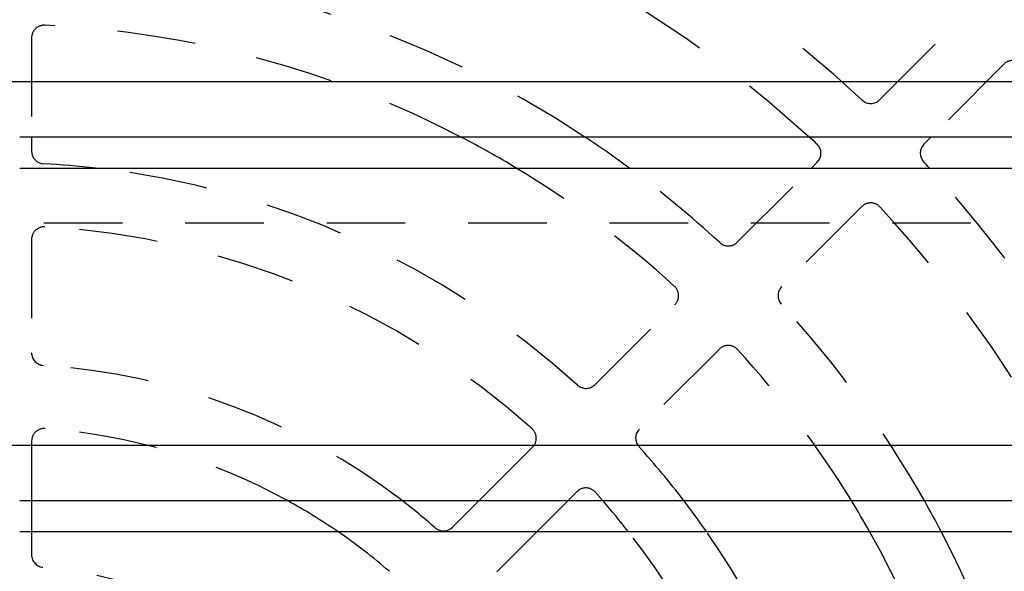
# Model space of a CAD drawing. Extents: x 3.3 to 34.5, y 1 to 22.4.
# Tile 23 of 34: x 9.9 to 11.4, y 8 to 8.9. Entities that reach past the tile are written whole.
import ezdxf

# ---------------------------------------------------------------- set-up
doc = ezdxf.new("R2010")
doc.units = 0
doc.linetypes.add('HIDDEN', pattern=[0.1875, 0.125, -0.0625])
doc.layers.add('ACSRY', color=30, linetype='CONTINUOUS')

msp = doc.modelspace()

# ---------------------------------------------------------------- linework, layer by layer
at = {"layer": 'ACSRY', "color": 30, "linetype": 'HIDDEN'}
for p, q in [((11.2407, 8.7377), (11.368, 8.865)), ((9.8914, 8.8362), (9.8914, 8.6786)), ((11.4387, 8.7943), (11.323, 8.6786)), ((11.0142, 8.5112), (11.1322, 8.6292)), ((11.2123, 8.5679), (11.0849, 8.4405)), ((12.511, 8.5416), (9.8725, 8.5416)), ((9.8914, 8.5158), (9.8914, 8.3354)), ((10.7877, 8.2847), (10.9151, 8.4121)), ((10.9859, 8.3414), (10.8584, 8.214)), ((9.8914, 8.1951), (9.8914, 8.1006)), ((10.6036, 8.1006), (10.6886, 8.1856)), ((10.7593, 8.1149), (10.745, 8.1006)), ((9.8914, 8.0512), (9.8914, 8.0145)), ((10.6957, 8.0512), (10.6318, 7.9874))]:
    msp.add_line(p, q, dxfattribs=at)
at = {"layer": 'ACSRY', "color": 30, "linetype": 'CONTINUOUS'}
for p, q in [((15.279, 8.7662), (4.404, 8.7662)), ((9.8725, 8.6786), (12.511, 8.6786)), ((9.8914, 8.6786), (9.8914, 8.656)), ((11.323, 8.6786), (11.3114, 8.667)), ((11.1322, 8.6292), (11.1416, 8.6386)), ((9.8725, 8.6292), (12.511, 8.6292)), ((15.279, 8.1882), (4.404, 8.1882)), ((9.8725, 8.1006), (12.511, 8.1006)), ((9.8914, 8.1006), (9.8914, 8.0512)), ((10.5611, 8.0581), (10.6036, 8.1006)), ((10.745, 8.1006), (10.6957, 8.0512)), ((9.8725, 8.0512), (12.511, 8.0512))]:
    msp.add_line(p, q, dxfattribs=at)
at = {"layer": 'ACSRY', "color": 30, "linetype": 'HIDDEN'}
for centre, radius, start, end in [((9.8414, 7.2677), 2.01, 46.9761, 74.7801), ((9.8414, 7.2677), 1.91, 47.6164, 87.8774), ((9.8414, 7.2677), 1.69, 56.5954, 87.6539), ((9.9114, 8.8362), 0.02, 87.4446, 180), ((9.8414, 7.2677), 1.59, 62.5368, 87.4446), ((11.4529, 8.7802), 0.02, 43.183, 135.0028), ((11.2265, 8.7518), 0.02, 226.9772, 314.9983), ((9.8414, 7.2677), 1.37, 47.8866, 83.6143), ((9.8414, 7.2677), 1.59, 47.5554, 58.9025), ((9.8414, 7.2677), 1.69, 47.3461, 53.6703), ((9.8414, 7.2677), 2.01, 24.4776, 42.6379), ((11.2265, 8.5538), 0.02, 42.8772, 135.0011), ((9.8414, 7.2677), 1.91, 25.8509, 42.8775), ((9.9114, 8.5158), 0.02, 86.7898, 180), ((9.8414, 7.2677), 1.27, 48.2102, 86.7898), ((11.0001, 8.5254), 0.02, 227.3462, 315.0016), ((10.901, 8.4263), 0.02, 315.0016, 47.5543), ((11.0991, 8.4264), 0.02, 134.9971, 222.6558), ((9.8414, 7.2677), 1.69, 29.5243, 42.6539), ((9.9114, 8.3354), 0.02, 180, 266.249), ((11, 8.3273), 0.02, 42.4427, 135.0027), ((9.8414, 7.2677), 1.59, 31.5865, 42.4446), ((9.8414, 7.2677), 1.05, 52.4819, 86.249), ((10.7736, 8.2989), 0.02, 227.8868, 314.9993), ((9.9114, 8.1951), 0.02, 85.6833, 180), ((9.8414, 7.2677), 0.95, 61.241, 85.6833), ((10.6744, 8.1997), 0.02, 315.0003, 48.2092), ((10.8726, 8.1999), 0.02, 134.9989, 222.1136), ((9.8414, 7.2677), 1.37, 37.4376, 42.1134), ((10.7734, 8.1007), 0.02, 41.7896, 135.001), ((9.8414, 7.2677), 1.27, 40.9775, 41.7898), ((9.8414, 7.2677), 0.95, 49.3167, 55.5618), ((9.8414, 7.2677), 1.27, 11.5747, 38.0922), ((9.8414, 7.2677), 1.37, 10.7194, 34.8827), ((9.8414, 7.2677), 1.59, 9.2222, 29.5226), ((9.8414, 7.2677), 1.69, 8.6722, 27.6203), ((9.9114, 8.0145), 0.02, 180, 264.6446), ((9.8414, 7.2677), 0.73, 50.3554, 84.6446)]:
    msp.add_arc(centre, radius, start, end, dxfattribs=at)
at = {"layer": 'ACSRY', "color": 30, "linetype": 'CONTINUOUS'}
for centre, radius, start, end in [((9.8414, 7.2677), 1.59, 58.9025, 62.5368), ((9.8414, 7.2677), 1.69, 53.6703, 56.5954), ((9.8414, 7.2677), 1.91, 47.1226, 47.6164), ((11.1275, 8.6528), 0.02, 315.0004, 47.1215), ((11.3255, 8.6528), 0.02, 134.9983, 223.0248), ((9.9114, 8.656), 0.02, 180, 267.1134), ((9.8414, 7.2677), 1.37, 83.6143, 87.1134), ((9.8414, 7.2677), 2.01, 42.6379, 43.0239), ((9.8414, 7.2677), 0.95, 55.5618, 61.241), ((9.8414, 7.2677), 1.05, 48.751, 52.4819), ((9.8414, 7.2677), 1.27, 38.0922, 40.9775), ((9.8414, 7.2677), 1.37, 34.8827, 37.4376), ((9.8414, 7.2677), 1.59, 29.5226, 31.5865), ((9.8414, 7.2677), 1.69, 27.6203, 29.5243), ((10.5469, 8.0722), 0.02, 228.7511, 314.9993)]:
    msp.add_arc(centre, radius, start, end, dxfattribs=at)

doc.saveas('drawing.dxf')
